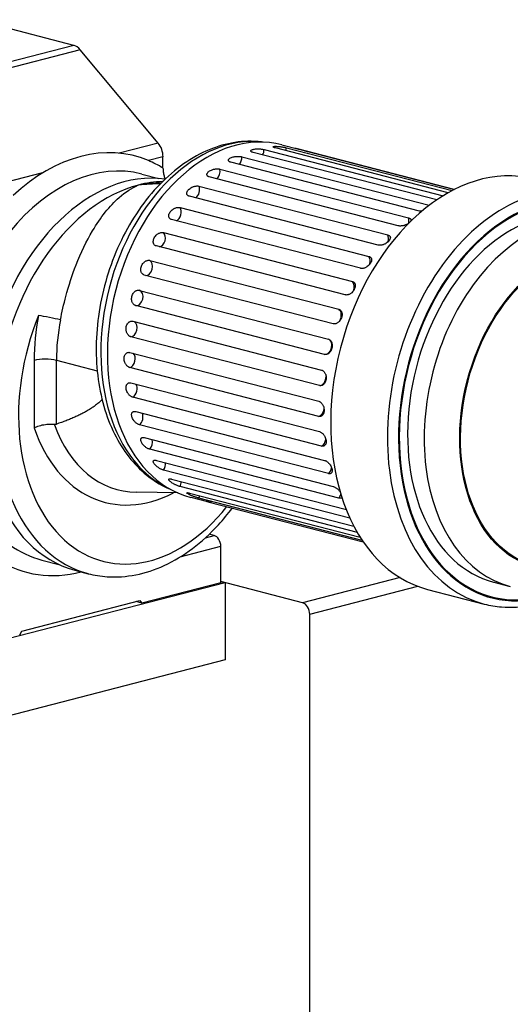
# Model space of a CAD drawing. Header units: inches. Extents: x 0 to 248, y 0 to 191.
# Tile 25 of 41: x 123.4 to 129.55, y 168.74 to 181.09. Entities that reach past the tile are written whole.
import ezdxf

# ---------------------------------------------------------------- set-up
doc = ezdxf.new("R2010")
doc.units = ezdxf.units.IN
doc.header["$MEASUREMENT"] = 0
doc.layers.add('PV-734', color=7, linetype='Continuous')

# ---------------------------------------------------------------- blocks, each defined once
blk = doc.blocks.new('*U18')
at = {"layer": 'PV-734'}
for p, q in [((54.48, 57.752), (53.231, 58.075)), ((54.48, 57.752), (52.42, 57.219)), ((54.559, 57.698), (52.499, 57.165)), ((55.535, 56.528), (54.559, 57.698)), ((55.535, 56.528), (55.044, 56.401)), ((56.862, 56.446), (59.104, 55.866)), ((59.17, 55.905), (57.004, 56.466)), ((57.086, 56.507), (57.298, 56.452)), ((57.141, 56.468), (59.218, 55.931)), ((59.245, 55.945), (57.279, 56.454)), ((55.595, 56.356), (55.412, 56.308)), ((55.595, 56.214), (55.595, 56.356)), ((56.581, 56.356), (58.931, 55.748)), ((59.024, 55.814), (56.723, 56.41)), ((57.41, 56.422), (59.248, 55.946)), ((56.306, 56.202), (58.672, 55.589)), ((58.81, 55.675), (56.444, 56.288)), ((54.087, 56.153), (53.475, 55.995)), ((55.331, 56.139), (55.541, 56.085)), ((58.542, 55.49), (56.175, 56.103)), ((56.046, 55.987), (58.412, 55.375)), ((58.292, 55.248), (55.926, 55.861)), ((55.809, 55.719), (58.175, 55.107)), ((58.069, 54.957), (55.702, 55.569)), ((55.601, 55.405), (57.968, 54.793)), ((57.878, 54.624), (55.512, 55.237)), ((55.43, 55.056), (57.797, 54.444)), ((57.727, 54.261), (55.361, 54.873)), ((55.3, 54.681), (57.667, 54.069)), ((57.619, 53.878), (55.253, 54.49)), ((55.216, 54.293), (57.582, 53.68)), ((57.558, 53.487), (55.192, 54.099)), ((55.179, 53.902), (57.546, 53.29)), ((53.981, 53.804), (53.981, 52.956)), ((54.259, 53.003), (54.259, 53.804)), ((54.259, 53.804), (54.771, 53.671)), ((57.546, 53.099), (55.179, 53.712)), ((55.192, 53.521), (57.558, 52.909)), ((57.582, 52.728), (55.216, 53.34)), ((55.253, 53.162), (57.619, 52.549)), ((57.667, 52.383), (55.3, 52.995)), ((55.361, 52.834), (57.727, 52.222)), ((57.797, 52.075), (55.43, 52.688)), ((55.512, 52.549), (57.878, 51.937)), ((57.938, 51.822), (55.601, 52.427)), ((55.702, 52.315), (57.986, 51.724)), ((55.779, 52.143), (55.263, 52.149)), ((58.03, 51.646), (55.809, 52.221)), ((55.926, 52.139), (58.066, 51.585)), ((55.942, 52.086), (56.154, 52.031)), ((58.092, 51.546), (56.046, 52.075)), ((56.175, 52.026), (58.104, 51.527)), ((56.236, 51.607), (56.174, 51.623)), ((56.127, 51.579), (56.236, 51.607)), ((55.812, 51.34), (56.319, 51.471)), ((56.319, 51.015), (56.319, 51.471)), ((54.078, 51.299), (54.288, 51.244)), ((54.491, 51.172), (54.658, 51.128)), ((56.373, 51.014), (51.194, 49.674)), ((56.319, 51.015), (55.331, 50.759)), ((56.319, 51.028), (56.373, 51.014)), ((57.345, 50.762), (56.319, 51.028)), ((56.373, 51.014), (56.373, 50.048)), ((58.566, 51.078), (57.345, 50.762)), ((59.739, 51.022), (59.946, 50.968)), ((57.433, 50.619), (58.789, 50.97)), ((58.91, 50.931), (59.62, 50.747)), ((53.828, 50.408), (55.303, 50.79)), ((55.331, 50.759), (55.257, 50.778)), ((55.303, 50.79), (55.331, 50.759)), ((57.433, 41.201), (57.433, 50.619)), ((53.8, 50.363), (53.828, 50.408)), ((56.373, 50.048), (51.194, 48.708))]:
    blk.add_line(p, q, dxfattribs=at)
for centre, major_axis, ratio, start_param, end_param in [((54.48, 57.562), (-0.049, 0.191), 0.683013, 5.318129, 5.920967), ((56.417, 54.322), (0.567, 2.192), 0.683013, 0.101797, 3.039795), ((56.514, 54.296), (-0.572, -2.211), 0.683013, 3.141593, 6.283185), ((54.565, 53.755), (-0.676, -2.611), 0.683013, 3.043547, 3.964074), ((55.456, 56.392), (-0.049, 0.191), 0.683013, 4.350171, 5.318129), ((56.792, 56.43), (-0.0247, -0.0953), 0.683013, 1.187025, 1.911461), ((57.073, 56.469), (-0.0247, -0.0953), 0.683013, 1.361558, 1.736928), ((54.565, 53.755), (-0.676, -2.611), 0.683013, 2.9332, 3.043547), ((56.512, 56.324), (-0.0247, -0.0953), 0.683013, 1.012492, 2.085994), ((57.345, 56.44), (-0.0247, -0.0953), 0.683013, 1.536091, 1.562395), ((55.122, 53.611), (-0.631, -2.439), 0.683013, 3.219123, 6.283185), ((54.705, 53.719), (-0.626, -2.42), 0.683013, 3.141593, 4.12583), ((56.24, 56.154), (-0.0247, -0.0953), 0.683013, 0.837959, 2.260527), ((59.576, 53.504), (-0.666, -2.573), 0.683013, 3.141593, 6.283185), ((60.286, 53.32), (0.666, 2.573), 0.683013, 0, 3.141593), ((60.356, 53.302), (0.641, 2.477), 0.683013, 5.641598, 9.786996), ((55.289, 53.568), (0.631, 2.439), 0.683013, 0.362218, 3.141593), ((55.289, 53.568), (0.631, 2.439), 0.683013, 0.192775, 0.362218), ((55.985, 55.926), (-0.0247, -0.0953), 0.683013, 0.663426, 2.43506), ((60.356, 53.302), (0.638, 2.465), 0.683013, 5.675251, 10.032713), ((55.755, 55.645), (-0.0247, -0.0953), 0.683013, 0.488893, 2.609593), ((60.538, 53.255), (0.592, 2.287), 0.683013, 0, 3.141593), ((60.33, 53.309), (-0.592, -2.287), 0.683013, 3.503811, 6.283185), ((58.607, 55.542), (0.0247, 0.0953), 0.683013, 4.654504, 5.40212), ((55.556, 55.322), (-0.0247, -0.0953), 0.683013, 0.31436, 2.784126), ((58.351, 55.313), (-0.0247, -0.0953), 0.683013, 1.4886, 2.43506), ((58.121, 55.033), (-0.0247, -0.0953), 0.683013, 1.45091, 2.609593), ((55.394, 54.965), (-0.0247, -0.0953), 0.683013, 0.139827, 2.958659), ((57.922, 54.71), (-0.0247, -0.0953), 0.683013, 1.378619, 2.784126), ((55.275, 54.586), (-0.0247, -0.0953), 0.683013, 0.034706, 3.133192), ((55.428, 53.532), (0.582, 2.249), 0.683013, 1.372755, 4.133909), ((55.428, 54.178), (-0.513, -1.982), 0.683013, 4.794958, 5.074607), ((54.176, 54.328), (-0.193, 0.038), 0.060241, 3.958807, 5.529603), ((57.76, 54.353), (-0.0247, -0.0953), 0.683013, 1.160202, 2.958659), ((55.568, 54.142), (0.464, 1.791), 0.683013, 1.653366, 1.933014), ((55.202, 54.196), (-0.0247, -0.0953), 0.683013, 0.209239, 2.975461), ((57.641, 53.974), (-0.0247, -0.0953), 0.683013, 0.034706, 3.133192), ((55.178, 53.807), (-0.0247, -0.0953), 0.683013, 0.383772, 2.800928), ((54.12, 53.767), (-0.197, 0), 0.258819, 3.926991, 5.497787), ((57.569, 53.583), (-0.0247, -0.0953), 0.683013, 0.209239, 1.9233), ((55.202, 53.43), (-0.0247, -0.0953), 0.683013, 0.558304, 2.626395), ((55.275, 53.077), (-0.0247, -0.0953), 0.683013, 0.732837, 2.451862), ((57.544, 53.194), (-0.0247, -0.0953), 0.683013, 0.383772, 1.747884), ((55.543, 54.148), (-0.51, -1.969), 0.683013, 5.498605, 5.502165), ((55.543, 54.148), (-0.51, -1.969), 0.683013, 5.502165, 6.448827), ((55.428, 54.178), (-0.558, -2.156), 0.683013, 5.479464, 6.836372), ((55.394, 52.76), (0.0247, 0.0953), 0.683013, 4.048963, 5.418922), ((57.569, 52.817), (-0.0247, -0.0953), 0.683013, 0.558304, 1.68362), ((55.556, 52.487), (0.0247, 0.0953), 0.683013, 4.223496, 5.244389), ((57.641, 52.465), (-0.0247, -0.0953), 0.683013, 0.732837, 1.648719), ((55.755, 52.266), (0.0247, 0.0953), 0.683013, 4.398029, 5.069856), ((55.985, 52.105), (0.0247, 0.0953), 0.683013, 4.572562, 4.895323), ((57.76, 52.147), (-0.0247, -0.0953), 0.683013, 0.90737, 1.505743), ((54.705, 53.719), (-0.626, -2.42), 0.683013, 6.023384, 6.283185), ((56.236, 51.493), (-0.03, 0.114), 0.683013, 4.350171, 5.920967), ((54.565, 53.755), (-0.676, -2.611), 0.683013, 6.074793, 6.647673), ((57.345, 50.642), (0.031, -0.121), 0.683013, 1.208578, 2.779375)]:
    blk.add_ellipse(centre, major_axis=major_axis, ratio=ratio, start_param=start_param, end_param=end_param, dxfattribs=at)
for major_axis in [(0.513, 1.982), (0.509, 1.968)]:
    blk.add_ellipse((60.761, 53.197), major_axis=major_axis, ratio=0.683013, dxfattribs=at)
for points, knots in [([(56.839, 56.541), (56.806, 56.545), (56.773, 56.548), (56.524, 56.559), (56.304, 56.509), (55.875, 56.302), (55.668, 56.14), (55.303, 55.729), (55.147, 55.482), (54.908, 54.939), (54.827, 54.649), (54.747, 54.067), (54.749, 53.782), (54.833, 53.252), (54.913, 53.01), (55.14, 52.604), (55.284, 52.438), (55.534, 52.259), (55.62, 52.212), (55.709, 52.176)], [0.674902, 0.674902, 0.674902, 0.674902, 0.808183, 0.808183, 1.667991, 1.667991, 2.568615, 2.568615, 3.474968, 3.474968, 4.36982, 4.36982, 5.246086, 5.246086, 6.0994, 6.0994, 6.919162, 6.919162, 7.307118, 7.307118, 7.307118, 7.307118]), ([(56.723, 56.41), (56.719, 56.411), (56.715, 56.412), (56.708, 56.415), (56.705, 56.416), (56.7, 56.419), (56.698, 56.421), (56.695, 56.424), (56.695, 56.426), (56.694, 56.429), (56.694, 56.43), (56.695, 56.433), (56.696, 56.435), (56.699, 56.438), (56.703, 56.441), (56.712, 56.445), (56.717, 56.447), (56.729, 56.45), (56.736, 56.451), (56.751, 56.453), (56.759, 56.454), (56.772, 56.454), (56.777, 56.455), (56.788, 56.455), (56.794, 56.455), (56.804, 56.454), (56.81, 56.454), (56.822, 56.453), (56.827, 56.452), (56.838, 56.451), (56.844, 56.45), (56.854, 56.448), (56.858, 56.447), (56.862, 56.446)], [0.970509, 0.970509, 0.970509, 0.970509, 1.402259, 1.402259, 1.834008, 1.834008, 2.265758, 2.265758, 2.697507, 2.697507, 3.07925, 3.07925, 3.460993, 3.460993, 4.080819, 4.080819, 4.700645, 4.700645, 5.320472, 5.320472, 5.940298, 5.940298, 6.322041, 6.322041, 6.703784, 6.703784, 7.135533, 7.135533, 7.567283, 7.567283, 7.999032, 7.999032, 8.430782, 8.430782, 8.430782, 8.430782]), ([(57.004, 56.466), (57, 56.467), (56.996, 56.468), (56.989, 56.47), (56.986, 56.471), (56.981, 56.474), (56.979, 56.475), (56.977, 56.477), (56.976, 56.478), (56.975, 56.48), (56.975, 56.481), (56.976, 56.482), (56.977, 56.483), (56.98, 56.485), (56.984, 56.485), (56.992, 56.487), (56.998, 56.487), (57.009, 56.487), (57.016, 56.487), (57.031, 56.486), (57.039, 56.486), (57.052, 56.484), (57.057, 56.484), (57.068, 56.482), (57.073, 56.482), (57.084, 56.48), (57.089, 56.479), (57.101, 56.477), (57.107, 56.476), (57.118, 56.474), (57.123, 56.473), (57.133, 56.47), (57.137, 56.469), (57.141, 56.468)], [0.970509, 0.970509, 0.970509, 0.970509, 1.402259, 1.402259, 1.834008, 1.834008, 2.265758, 2.265758, 2.697507, 2.697507, 3.07925, 3.07925, 3.460993, 3.460993, 4.080819, 4.080819, 4.700645, 4.700645, 5.320472, 5.320472, 5.940298, 5.940298, 6.322041, 6.322041, 6.703784, 6.703784, 7.135533, 7.135533, 7.567283, 7.567283, 7.999032, 7.999032, 8.430782, 8.430782, 8.430782, 8.430782]), ([(57.279, 56.454), (57.275, 56.455), (57.271, 56.456), (57.264, 56.457), (57.261, 56.458), (57.256, 56.46), (57.254, 56.461), (57.251, 56.462), (57.25, 56.462), (57.249, 56.463), (57.249, 56.463), (57.25, 56.463), (57.25, 56.463), (57.253, 56.463), (57.256, 56.462), (57.265, 56.46), (57.27, 56.459), (57.281, 56.457), (57.287, 56.455), (57.302, 56.451), (57.309, 56.449), (57.322, 56.446), (57.327, 56.445), (57.337, 56.442), (57.343, 56.44), (57.353, 56.438), (57.359, 56.436), (57.37, 56.433), (57.375, 56.431), (57.386, 56.429), (57.391, 56.427), (57.401, 56.425), (57.406, 56.423), (57.41, 56.422)], [0.970509, 0.970509, 0.970509, 0.970509, 1.402259, 1.402259, 1.834008, 1.834008, 2.265758, 2.265758, 2.697507, 2.697507, 3.07925, 3.07925, 3.460993, 3.460993, 4.080819, 4.080819, 4.700645, 4.700645, 5.320472, 5.320472, 5.940298, 5.940298, 6.322041, 6.322041, 6.703784, 6.703784, 7.135533, 7.135533, 7.567283, 7.567283, 7.999032, 7.999032, 8.430782, 8.430782, 8.430782, 8.430782]), ([(56.444, 56.288), (56.44, 56.289), (56.436, 56.29), (56.429, 56.293), (56.426, 56.295), (56.421, 56.298), (56.419, 56.301), (56.416, 56.305), (56.415, 56.307), (56.414, 56.311), (56.414, 56.313), (56.415, 56.318), (56.416, 56.32), (56.42, 56.325), (56.423, 56.329), (56.431, 56.336), (56.437, 56.339), (56.448, 56.345), (56.455, 56.348), (56.47, 56.353), (56.478, 56.355), (56.491, 56.357), (56.496, 56.358), (56.507, 56.36), (56.513, 56.36), (56.523, 56.361), (56.529, 56.361), (56.541, 56.361), (56.546, 56.361), (56.557, 56.36), (56.563, 56.36), (56.572, 56.358), (56.577, 56.357), (56.581, 56.356)], [0.970509, 0.970509, 0.970509, 0.970509, 1.402259, 1.402259, 1.834008, 1.834008, 2.265758, 2.265758, 2.697507, 2.697507, 3.07925, 3.07925, 3.460993, 3.460993, 4.080819, 4.080819, 4.700645, 4.700645, 5.320472, 5.320472, 5.940298, 5.940298, 6.322041, 6.322041, 6.703784, 6.703784, 7.135533, 7.135533, 7.567283, 7.567283, 7.999032, 7.999032, 8.430782, 8.430782, 8.430782, 8.430782]), ([(55.595, 56.214), (55.595, 56.199), (55.596, 56.183), (55.6, 56.15), (55.604, 56.133), (55.611, 56.105), (55.615, 56.091), (55.621, 56.077)], [8.061863, 8.061863, 8.061863, 8.061863, 9.231174, 9.231174, 10.400485, 10.400485, 11.450416, 11.450416, 11.450416, 11.450416]), ([(56.175, 56.103), (56.171, 56.104), (56.168, 56.105), (56.161, 56.109), (56.157, 56.111), (56.152, 56.115), (56.15, 56.117), (56.147, 56.122), (56.146, 56.125), (56.145, 56.13), (56.145, 56.133), (56.145, 56.139), (56.146, 56.142), (56.149, 56.149), (56.152, 56.154), (56.16, 56.163), (56.165, 56.168), (56.176, 56.176), (56.183, 56.18), (56.197, 56.188), (56.205, 56.191), (56.217, 56.196), (56.223, 56.197), (56.233, 56.2), (56.239, 56.201), (56.249, 56.203), (56.255, 56.204), (56.266, 56.205), (56.272, 56.205), (56.283, 56.205), (56.288, 56.205), (56.298, 56.204), (56.302, 56.203), (56.306, 56.202)], [0.970509, 0.970509, 0.970509, 0.970509, 1.402259, 1.402259, 1.834008, 1.834008, 2.265758, 2.265758, 2.697507, 2.697507, 3.07925, 3.07925, 3.460993, 3.460993, 4.080819, 4.080819, 4.700645, 4.700645, 5.320472, 5.320472, 5.940298, 5.940298, 6.322041, 6.322041, 6.703784, 6.703784, 7.135533, 7.135533, 7.567283, 7.567283, 7.999032, 7.999032, 8.430782, 8.430782, 8.430782, 8.430782]), ([(54.31, 54.31), (54.33, 54.408), (54.352, 54.507), (54.378, 54.605), (54.415, 54.741), (54.458, 54.874), (54.506, 54.999), (54.566, 55.153), (54.636, 55.298), (54.712, 55.426), (54.813, 55.598), (54.927, 55.74), (55.045, 55.844), (55.125, 55.914), (55.207, 55.967), (55.289, 56.002)], [-67.618211, -67.618211, -67.618211, -67.618211, -59.159016, -59.159016, -59.159016, -47.316144, -47.316144, -47.316144, -32.693973, -32.693973, -32.693973, -13.097405, -13.097405, -13.097405, 0.055346, 0.055346, 0.055346, 0.055346]), ([(55.926, 55.861), (55.922, 55.862), (55.918, 55.863), (55.911, 55.867), (55.908, 55.869), (55.902, 55.874), (55.9, 55.877), (55.896, 55.883), (55.895, 55.886), (55.894, 55.892), (55.893, 55.896), (55.894, 55.902), (55.894, 55.906), (55.896, 55.915), (55.899, 55.921), (55.906, 55.933), (55.911, 55.938), (55.921, 55.949), (55.927, 55.954), (55.94, 55.964), (55.948, 55.969), (55.96, 55.975), (55.965, 55.977), (55.975, 55.981), (55.98, 55.983), (55.99, 55.986), (55.996, 55.987), (56.007, 55.989), (56.012, 55.989), (56.023, 55.99), (56.028, 55.99), (56.038, 55.989), (56.042, 55.988), (56.046, 55.987)], [0.970509, 0.970509, 0.970509, 0.970509, 1.402259, 1.402259, 1.834008, 1.834008, 2.265758, 2.265758, 2.697507, 2.697507, 3.07925, 3.07925, 3.460993, 3.460993, 4.080819, 4.080819, 4.700645, 4.700645, 5.320472, 5.320472, 5.940298, 5.940298, 6.322041, 6.322041, 6.703784, 6.703784, 7.135533, 7.135533, 7.567283, 7.567283, 7.999032, 7.999032, 8.430782, 8.430782, 8.430782, 8.430782]), ([(55.702, 55.569), (55.698, 55.57), (55.694, 55.572), (55.687, 55.576), (55.684, 55.578), (55.678, 55.583), (55.676, 55.586), (55.672, 55.593), (55.67, 55.597), (55.668, 55.604), (55.668, 55.607), (55.667, 55.615), (55.667, 55.619), (55.669, 55.629), (55.671, 55.636), (55.677, 55.65), (55.681, 55.657), (55.689, 55.67), (55.695, 55.676), (55.707, 55.688), (55.714, 55.694), (55.725, 55.701), (55.73, 55.704), (55.74, 55.709), (55.745, 55.711), (55.754, 55.715), (55.759, 55.717), (55.77, 55.719), (55.775, 55.72), (55.786, 55.721), (55.791, 55.721), (55.8, 55.721), (55.805, 55.72), (55.809, 55.719)], [0.970509, 0.970509, 0.970509, 0.970509, 1.402259, 1.402259, 1.834008, 1.834008, 2.265758, 2.265758, 2.697507, 2.697507, 3.07925, 3.07925, 3.460993, 3.460993, 4.080819, 4.080819, 4.700645, 4.700645, 5.320472, 5.320472, 5.940298, 5.940298, 6.322041, 6.322041, 6.703784, 6.703784, 7.135533, 7.135533, 7.567283, 7.567283, 7.999032, 7.999032, 8.430782, 8.430782, 8.430782, 8.430782]), ([(58.672, 55.589), (58.676, 55.588), (58.68, 55.587), (58.687, 55.584), (58.69, 55.582), (58.695, 55.578), (58.697, 55.576), (58.7, 55.571), (58.701, 55.568), (58.702, 55.564), (58.702, 55.561), (58.702, 55.556), (58.701, 55.553), (58.699, 55.548), (58.698, 55.546), (58.696, 55.544)], [0.970509, 0.970509, 0.970509, 0.970509, 1.402259, 1.402259, 1.834008, 1.834008, 2.265758, 2.265758, 2.697507, 2.697507, 3.07925, 3.07925, 3.460993, 3.460993, 3.767334, 3.767334, 3.767334, 3.767334]), ([(58.836, 55.672), (58.832, 55.672), (58.827, 55.672), (58.819, 55.673), (58.814, 55.674), (58.81, 55.675)], [7.6494971, 7.6494971, 7.6494971, 7.6494971, 7.9990321, 7.9990321, 8.4307816, 8.4307816, 8.4307816, 8.4307816]), ([(58.674, 55.522), (58.669, 55.519), (58.663, 55.515), (58.65, 55.507), (58.642, 55.504), (58.63, 55.499), (58.624, 55.497), (58.614, 55.494), (58.609, 55.493), (58.598, 55.49), (58.593, 55.489), (58.581, 55.488), (58.576, 55.488), (58.565, 55.487), (58.56, 55.488), (58.55, 55.489), (58.546, 55.489), (58.542, 55.49)], [4.760951, 4.760951, 4.760951, 4.760951, 5.320472, 5.320472, 5.940298, 5.940298, 6.322041, 6.322041, 6.703784, 6.703784, 7.135533, 7.135533, 7.567283, 7.567283, 7.999032, 7.999032, 8.430782, 8.430782, 8.430782, 8.430782]), ([(55.512, 55.237), (55.508, 55.238), (55.504, 55.239), (55.497, 55.243), (55.493, 55.246), (55.487, 55.252), (55.484, 55.255), (55.48, 55.262), (55.478, 55.266), (55.475, 55.274), (55.474, 55.278), (55.473, 55.286), (55.473, 55.291), (55.473, 55.302), (55.475, 55.31), (55.479, 55.325), (55.482, 55.333), (55.49, 55.347), (55.494, 55.354), (55.506, 55.368), (55.512, 55.374), (55.522, 55.383), (55.526, 55.386), (55.535, 55.392), (55.54, 55.395), (55.548, 55.399), (55.554, 55.401), (55.564, 55.404), (55.569, 55.406), (55.579, 55.407), (55.584, 55.408), (55.593, 55.407), (55.597, 55.406), (55.601, 55.405)], [0.970509, 0.970509, 0.970509, 0.970509, 1.402259, 1.402259, 1.834008, 1.834008, 2.265758, 2.265758, 2.697507, 2.697507, 3.07925, 3.07925, 3.460993, 3.460993, 4.080819, 4.080819, 4.700645, 4.700645, 5.320472, 5.320472, 5.940298, 5.940298, 6.322041, 6.322041, 6.703784, 6.703784, 7.135533, 7.135533, 7.567283, 7.567283, 7.999032, 7.999032, 8.430782, 8.430782, 8.430782, 8.430782]), ([(58.412, 55.375), (58.416, 55.374), (58.42, 55.372), (58.427, 55.369), (58.43, 55.367), (58.436, 55.362), (58.438, 55.359), (58.441, 55.354), (58.442, 55.351), (58.444, 55.345), (58.444, 55.342), (58.444, 55.335), (58.443, 55.332), (58.441, 55.324), (58.438, 55.318), (58.431, 55.306), (58.426, 55.3), (58.416, 55.29), (58.41, 55.284), (58.396, 55.274), (58.389, 55.27), (58.377, 55.263), (58.372, 55.261), (58.362, 55.256), (58.357, 55.255), (58.347, 55.251), (58.342, 55.25), (58.331, 55.248), (58.326, 55.247), (58.315, 55.246), (58.31, 55.246), (58.3, 55.247), (58.296, 55.247), (58.292, 55.248)], [0.970509, 0.970509, 0.970509, 0.970509, 1.402259, 1.402259, 1.834008, 1.834008, 2.265758, 2.265758, 2.697507, 2.697507, 3.07925, 3.07925, 3.460993, 3.460993, 4.080819, 4.080819, 4.700645, 4.700645, 5.320472, 5.320472, 5.940298, 5.940298, 6.322041, 6.322041, 6.703784, 6.703784, 7.135533, 7.135533, 7.567283, 7.567283, 7.999032, 7.999032, 8.430782, 8.430782, 8.430782, 8.430782]), ([(58.175, 55.107), (58.179, 55.106), (58.183, 55.104), (58.19, 55.1), (58.193, 55.098), (58.199, 55.093), (58.201, 55.09), (58.205, 55.084), (58.207, 55.08), (58.208, 55.073), (58.209, 55.07), (58.209, 55.062), (58.209, 55.058), (58.207, 55.048), (58.205, 55.042), (58.199, 55.028), (58.195, 55.021), (58.186, 55.009), (58.181, 55.002), (58.168, 54.99), (58.161, 54.984), (58.151, 54.977), (58.146, 54.974), (58.137, 54.968), (58.132, 54.966), (58.122, 54.962), (58.117, 54.96), (58.107, 54.957), (58.102, 54.956), (58.091, 54.955), (58.086, 54.955), (58.077, 54.955), (58.073, 54.956), (58.069, 54.957)], [0.970509, 0.970509, 0.970509, 0.970509, 1.402259, 1.402259, 1.834008, 1.834008, 2.265758, 2.265758, 2.697507, 2.697507, 3.07925, 3.07925, 3.460993, 3.460993, 4.080819, 4.080819, 4.700645, 4.700645, 5.320472, 5.320472, 5.940298, 5.940298, 6.322041, 6.322041, 6.703784, 6.703784, 7.135533, 7.135533, 7.567283, 7.567283, 7.999032, 7.999032, 8.430782, 8.430782, 8.430782, 8.430782]), ([(55.361, 54.873), (55.357, 54.874), (55.353, 54.876), (55.345, 54.88), (55.341, 54.883), (55.335, 54.889), (55.332, 54.892), (55.327, 54.9), (55.324, 54.904), (55.321, 54.912), (55.32, 54.917), (55.318, 54.926), (55.317, 54.931), (55.316, 54.942), (55.317, 54.951), (55.319, 54.967), (55.322, 54.976), (55.327, 54.991), (55.331, 54.999), (55.341, 55.014), (55.346, 55.021), (55.355, 55.03), (55.359, 55.034), (55.367, 55.04), (55.371, 55.043), (55.379, 55.048), (55.384, 55.05), (55.394, 55.054), (55.398, 55.056), (55.408, 55.057), (55.413, 55.058), (55.422, 55.058), (55.426, 55.057), (55.43, 55.056)], [0.970509, 0.970509, 0.970509, 0.970509, 1.402259, 1.402259, 1.834008, 1.834008, 2.265758, 2.265758, 2.697507, 2.697507, 3.07925, 3.07925, 3.460993, 3.460993, 4.080819, 4.080819, 4.700645, 4.700645, 5.320472, 5.320472, 5.940298, 5.940298, 6.322041, 6.322041, 6.703784, 6.703784, 7.135533, 7.135533, 7.567283, 7.567283, 7.999032, 7.999032, 8.430782, 8.430782, 8.430782, 8.430782]), ([(57.968, 54.793), (57.972, 54.792), (57.976, 54.79), (57.983, 54.787), (57.986, 54.784), (57.992, 54.778), (57.995, 54.775), (57.999, 54.768), (58.001, 54.764), (58.003, 54.757), (58.004, 54.753), (58.005, 54.745), (58.005, 54.74), (58.004, 54.729), (58.003, 54.722), (57.998, 54.706), (57.995, 54.699), (57.988, 54.685), (57.983, 54.677), (57.972, 54.663), (57.966, 54.657), (57.956, 54.648), (57.952, 54.645), (57.944, 54.639), (57.939, 54.636), (57.93, 54.631), (57.925, 54.629), (57.916, 54.626), (57.911, 54.624), (57.901, 54.623), (57.896, 54.622), (57.887, 54.623), (57.882, 54.623), (57.878, 54.624)], [0.970509, 0.970509, 0.970509, 0.970509, 1.402259, 1.402259, 1.834008, 1.834008, 2.265758, 2.265758, 2.697507, 2.697507, 3.07925, 3.07925, 3.460993, 3.460993, 4.080819, 4.080819, 4.700645, 4.700645, 5.320472, 5.320472, 5.940298, 5.940298, 6.322041, 6.322041, 6.703784, 6.703784, 7.135533, 7.135533, 7.567283, 7.567283, 7.999032, 7.999032, 8.430782, 8.430782, 8.430782, 8.430782]), ([(55.253, 54.49), (55.249, 54.491), (55.245, 54.493), (55.237, 54.497), (55.233, 54.5), (55.226, 54.506), (55.223, 54.51), (55.217, 54.517), (55.214, 54.522), (55.21, 54.53), (55.208, 54.535), (55.205, 54.544), (55.204, 54.549), (55.202, 54.561), (55.202, 54.57), (55.202, 54.587), (55.204, 54.596), (55.208, 54.612), (55.21, 54.62), (55.218, 54.636), (55.222, 54.643), (55.23, 54.653), (55.233, 54.657), (55.241, 54.664), (55.244, 54.667), (55.252, 54.672), (55.256, 54.675), (55.265, 54.679), (55.269, 54.68), (55.279, 54.683), (55.283, 54.683), (55.292, 54.683), (55.296, 54.682), (55.3, 54.681)], [0.970509, 0.970509, 0.970509, 0.970509, 1.402259, 1.402259, 1.834008, 1.834008, 2.265758, 2.265758, 2.697507, 2.697507, 3.07925, 3.07925, 3.460993, 3.460993, 4.080819, 4.080819, 4.700645, 4.700645, 5.320472, 5.320472, 5.940298, 5.940298, 6.322041, 6.322041, 6.703784, 6.703784, 7.135533, 7.135533, 7.567283, 7.567283, 7.999032, 7.999032, 8.430782, 8.430782, 8.430782, 8.430782]), ([(57.797, 54.444), (57.801, 54.442), (57.804, 54.441), (57.812, 54.437), (57.816, 54.434), (57.822, 54.428), (57.825, 54.425), (57.83, 54.417), (57.832, 54.413), (57.835, 54.405), (57.836, 54.401), (57.838, 54.392), (57.838, 54.387), (57.839, 54.376), (57.838, 54.367), (57.835, 54.351), (57.833, 54.342), (57.827, 54.327), (57.823, 54.319), (57.814, 54.304), (57.809, 54.297), (57.8, 54.288), (57.797, 54.284), (57.789, 54.277), (57.785, 54.275), (57.777, 54.269), (57.772, 54.267), (57.763, 54.263), (57.758, 54.261), (57.749, 54.26), (57.744, 54.259), (57.735, 54.259), (57.731, 54.26), (57.727, 54.261)], [0.970509, 0.970509, 0.970509, 0.970509, 1.402259, 1.402259, 1.834008, 1.834008, 2.265758, 2.265758, 2.697507, 2.697507, 3.07925, 3.07925, 3.460993, 3.460993, 4.080819, 4.080819, 4.700645, 4.700645, 5.320472, 5.320472, 5.940298, 5.940298, 6.322041, 6.322041, 6.703784, 6.703784, 7.135533, 7.135533, 7.567283, 7.567283, 7.999032, 7.999032, 8.430782, 8.430782, 8.430782, 8.430782]), ([(55.192, 54.099), (55.188, 54.1), (55.184, 54.102), (55.176, 54.106), (55.172, 54.109), (55.164, 54.115), (55.16, 54.119), (55.154, 54.126), (55.151, 54.131), (55.146, 54.139), (55.143, 54.144), (55.139, 54.153), (55.138, 54.158), (55.134, 54.171), (55.133, 54.179), (55.131, 54.197), (55.132, 54.206), (55.134, 54.222), (55.136, 54.23), (55.141, 54.246), (55.145, 54.254), (55.151, 54.264), (55.154, 54.268), (55.16, 54.275), (55.163, 54.278), (55.17, 54.283), (55.174, 54.286), (55.182, 54.29), (55.186, 54.292), (55.195, 54.294), (55.199, 54.294), (55.208, 54.294), (55.212, 54.294), (55.216, 54.293)], [0.970509, 0.970509, 0.970509, 0.970509, 1.402259, 1.402259, 1.834008, 1.834008, 2.265758, 2.265758, 2.697507, 2.697507, 3.07925, 3.07925, 3.460993, 3.460993, 4.080819, 4.080819, 4.700645, 4.700645, 5.320472, 5.320472, 5.940298, 5.940298, 6.322041, 6.322041, 6.703784, 6.703784, 7.135533, 7.135533, 7.567283, 7.567283, 7.999032, 7.999032, 8.430782, 8.430782, 8.430782, 8.430782]), ([(57.667, 54.069), (57.671, 54.068), (57.675, 54.066), (57.682, 54.062), (57.686, 54.059), (57.693, 54.053), (57.696, 54.05), (57.702, 54.042), (57.704, 54.038), (57.708, 54.029), (57.71, 54.025), (57.712, 54.015), (57.713, 54.01), (57.715, 53.998), (57.715, 53.99), (57.714, 53.972), (57.713, 53.964), (57.709, 53.948), (57.706, 53.939), (57.699, 53.924), (57.695, 53.916), (57.687, 53.906), (57.684, 53.903), (57.677, 53.896), (57.674, 53.892), (57.667, 53.887), (57.663, 53.884), (57.654, 53.88), (57.65, 53.879), (57.641, 53.877), (57.636, 53.876), (57.627, 53.876), (57.623, 53.877), (57.619, 53.878)], [0.970509, 0.970509, 0.970509, 0.970509, 1.402259, 1.402259, 1.834008, 1.834008, 2.265758, 2.265758, 2.697507, 2.697507, 3.07925, 3.07925, 3.460993, 3.460993, 4.080819, 4.080819, 4.700645, 4.700645, 5.320472, 5.320472, 5.940298, 5.940298, 6.322041, 6.322041, 6.703784, 6.703784, 7.135533, 7.135533, 7.567283, 7.567283, 7.999032, 7.999032, 8.430782, 8.430782, 8.430782, 8.430782]), ([(55.179, 53.712), (55.175, 53.713), (55.171, 53.714), (55.163, 53.719), (55.159, 53.721), (55.15, 53.727), (55.147, 53.731), (55.139, 53.739), (55.136, 53.743), (55.13, 53.751), (55.127, 53.756), (55.122, 53.765), (55.12, 53.77), (55.115, 53.782), (55.112, 53.791), (55.109, 53.808), (55.108, 53.817), (55.108, 53.832), (55.109, 53.841), (55.112, 53.856), (55.115, 53.864), (55.12, 53.873), (55.122, 53.877), (55.127, 53.884), (55.13, 53.887), (55.136, 53.893), (55.139, 53.895), (55.147, 53.899), (55.15, 53.901), (55.159, 53.903), (55.163, 53.904), (55.171, 53.904), (55.175, 53.903), (55.179, 53.902)], [0.970509, 0.970509, 0.970509, 0.970509, 1.402259, 1.402259, 1.834008, 1.834008, 2.265758, 2.265758, 2.697507, 2.697507, 3.07925, 3.07925, 3.460993, 3.460993, 4.080819, 4.080819, 4.700645, 4.700645, 5.320472, 5.320472, 5.940298, 5.940298, 6.322041, 6.322041, 6.703784, 6.703784, 7.135533, 7.135533, 7.567283, 7.567283, 7.999032, 7.999032, 8.430782, 8.430782, 8.430782, 8.430782]), ([(57.582, 53.68), (57.586, 53.679), (57.59, 53.678), (57.598, 53.673), (57.602, 53.671), (57.61, 53.664), (57.613, 53.661), (57.619, 53.653), (57.622, 53.649), (57.627, 53.64), (57.629, 53.636), (57.633, 53.626), (57.634, 53.621), (57.637, 53.609), (57.639, 53.6), (57.64, 53.582), (57.639, 53.573), (57.637, 53.557), (57.635, 53.549), (57.63, 53.533), (57.627, 53.526), (57.621, 53.516), (57.618, 53.512), (57.613, 53.505), (57.609, 53.502), (57.603, 53.496), (57.599, 53.493), (57.592, 53.489), (57.587, 53.488), (57.579, 53.486), (57.575, 53.485), (57.566, 53.485), (57.562, 53.486), (57.558, 53.487)], [0.970509, 0.970509, 0.970509, 0.970509, 1.402259, 1.402259, 1.834008, 1.834008, 2.265758, 2.265758, 2.697507, 2.697507, 3.07925, 3.07925, 3.460993, 3.460993, 4.080819, 4.080819, 4.700645, 4.700645, 5.320472, 5.320472, 5.940298, 5.940298, 6.322041, 6.322041, 6.703784, 6.703784, 7.135533, 7.135533, 7.567283, 7.567283, 7.999032, 7.999032, 8.430782, 8.430782, 8.430782, 8.430782]), ([(55.216, 53.34), (55.212, 53.341), (55.208, 53.343), (55.199, 53.347), (55.195, 53.349), (55.186, 53.355), (55.182, 53.359), (55.174, 53.366), (55.17, 53.37), (55.163, 53.378), (55.16, 53.382), (55.154, 53.391), (55.151, 53.396), (55.145, 53.408), (55.141, 53.416), (55.136, 53.432), (55.134, 53.44), (55.132, 53.455), (55.131, 53.463), (55.133, 53.478), (55.134, 53.485), (55.138, 53.494), (55.139, 53.498), (55.143, 53.505), (55.146, 53.508), (55.151, 53.513), (55.154, 53.515), (55.16, 53.519), (55.164, 53.521), (55.172, 53.522), (55.176, 53.523), (55.184, 53.523), (55.188, 53.522), (55.192, 53.521)], [0.970509, 0.970509, 0.970509, 0.970509, 1.402259, 1.402259, 1.834008, 1.834008, 2.265758, 2.265758, 2.697507, 2.697507, 3.07925, 3.07925, 3.460993, 3.460993, 4.080819, 4.080819, 4.700645, 4.700645, 5.320472, 5.320472, 5.940298, 5.940298, 6.322041, 6.322041, 6.703784, 6.703784, 7.135533, 7.135533, 7.567283, 7.567283, 7.999032, 7.999032, 8.430782, 8.430782, 8.430782, 8.430782]), ([(57.546, 53.29), (57.55, 53.288), (57.554, 53.287), (57.562, 53.283), (57.566, 53.28), (57.574, 53.274), (57.578, 53.27), (57.585, 53.262), (57.588, 53.258), (57.594, 53.25), (57.596, 53.245), (57.601, 53.236), (57.603, 53.231), (57.608, 53.219), (57.61, 53.21), (57.613, 53.193), (57.614, 53.184), (57.614, 53.168), (57.613, 53.16), (57.61, 53.144), (57.608, 53.137), (57.603, 53.127), (57.601, 53.124), (57.596, 53.117), (57.594, 53.114), (57.588, 53.108), (57.585, 53.106), (57.578, 53.102), (57.574, 53.1), (57.566, 53.098), (57.562, 53.098), (57.554, 53.098), (57.55, 53.098), (57.546, 53.099)], [0.970509, 0.970509, 0.970509, 0.970509, 1.402259, 1.402259, 1.834008, 1.834008, 2.265758, 2.265758, 2.697507, 2.697507, 3.07925, 3.07925, 3.460993, 3.460993, 4.080819, 4.080819, 4.700645, 4.700645, 5.320472, 5.320472, 5.940298, 5.940298, 6.322041, 6.322041, 6.703784, 6.703784, 7.135533, 7.135533, 7.567283, 7.567283, 7.999032, 7.999032, 8.430782, 8.430782, 8.430782, 8.430782]), ([(55.3, 52.995), (55.296, 52.996), (55.292, 52.998), (55.283, 53.002), (55.279, 53.004), (55.269, 53.01), (55.265, 53.013), (55.256, 53.02), (55.252, 53.024), (55.244, 53.031), (55.241, 53.035), (55.233, 53.043), (55.23, 53.048), (55.222, 53.058), (55.218, 53.066), (55.21, 53.081), (55.208, 53.088), (55.204, 53.102), (55.202, 53.11), (55.202, 53.123), (55.202, 53.13), (55.204, 53.138), (55.205, 53.141), (55.208, 53.147), (55.21, 53.15), (55.214, 53.155), (55.217, 53.157), (55.223, 53.16), (55.226, 53.162), (55.233, 53.163), (55.237, 53.164), (55.245, 53.163), (55.249, 53.163), (55.253, 53.162)], [0.970509, 0.970509, 0.970509, 0.970509, 1.402259, 1.402259, 1.834008, 1.834008, 2.265758, 2.265758, 2.697507, 2.697507, 3.07925, 3.07925, 3.460993, 3.460993, 4.080819, 4.080819, 4.700645, 4.700645, 5.320472, 5.320472, 5.940298, 5.940298, 6.322041, 6.322041, 6.703784, 6.703784, 7.135533, 7.135533, 7.567283, 7.567283, 7.999032, 7.999032, 8.430782, 8.430782, 8.430782, 8.430782]), ([(53.981, 52.956), (53.981, 52.956), (53.981, 52.956), (53.999, 52.966), (54.021, 52.975), (54.07, 52.99), (54.096, 52.996), (54.147, 53.003), (54.173, 53.005), (54.209, 53.004), (54.221, 53.003), (54.233, 53.001)], [-15.922664, -15.922664, -15.922664, -15.922664, -15.915448, -15.915448, -13.882302, -13.882302, -11.868437, -11.868437, -9.899046, -9.899046, -8.831919, -8.831919, -8.831919, -8.831919]), ([(54.233, 53.001), (54.234, 53.001), (54.234, 53.001), (54.243, 53), (54.251, 53.001), (54.258, 53.003), (54.259, 53.003), (54.259, 53.003)], [23.366561, 23.366561, 23.366561, 23.366561, 23.4427399, 23.4427399, 24.2169381, 24.2169381, 24.2718694, 24.2718694, 24.2718694, 24.2718694]), ([(57.558, 52.909), (57.562, 52.908), (57.566, 52.906), (57.575, 52.902), (57.579, 52.899), (57.587, 52.893), (57.592, 52.89), (57.599, 52.882), (57.603, 52.878), (57.609, 52.87), (57.613, 52.866), (57.618, 52.857), (57.621, 52.852), (57.627, 52.84), (57.63, 52.832), (57.635, 52.815), (57.637, 52.807), (57.639, 52.792), (57.64, 52.784), (57.639, 52.769), (57.637, 52.762), (57.634, 52.753), (57.633, 52.75), (57.629, 52.743), (57.627, 52.74), (57.622, 52.735), (57.619, 52.733), (57.613, 52.729), (57.61, 52.728), (57.602, 52.726), (57.598, 52.726), (57.59, 52.726), (57.586, 52.727), (57.582, 52.728)], [0.970509, 0.970509, 0.970509, 0.970509, 1.402259, 1.402259, 1.834008, 1.834008, 2.265758, 2.265758, 2.697507, 2.697507, 3.07925, 3.07925, 3.460993, 3.460993, 4.080819, 4.080819, 4.700645, 4.700645, 5.320472, 5.320472, 5.940298, 5.940298, 6.322041, 6.322041, 6.703784, 6.703784, 7.135533, 7.135533, 7.567283, 7.567283, 7.999032, 7.999032, 8.430782, 8.430782, 8.430782, 8.430782]), ([(55.43, 52.688), (55.426, 52.689), (55.422, 52.69), (55.413, 52.694), (55.408, 52.696), (55.398, 52.701), (55.394, 52.704), (55.384, 52.71), (55.379, 52.714), (55.371, 52.72), (55.367, 52.724), (55.359, 52.731), (55.355, 52.735), (55.346, 52.745), (55.341, 52.751), (55.331, 52.765), (55.327, 52.772), (55.322, 52.784), (55.319, 52.79), (55.317, 52.802), (55.316, 52.808), (55.317, 52.815), (55.318, 52.818), (55.32, 52.823), (55.321, 52.825), (55.324, 52.829), (55.327, 52.831), (55.332, 52.834), (55.335, 52.835), (55.341, 52.836), (55.345, 52.837), (55.353, 52.836), (55.357, 52.835), (55.361, 52.834)], [0.970509, 0.970509, 0.970509, 0.970509, 1.402259, 1.402259, 1.834008, 1.834008, 2.265758, 2.265758, 2.697507, 2.697507, 3.07925, 3.07925, 3.460993, 3.460993, 4.080819, 4.080819, 4.700645, 4.700645, 5.320472, 5.320472, 5.940298, 5.940298, 6.322041, 6.322041, 6.703784, 6.703784, 7.135533, 7.135533, 7.567283, 7.567283, 7.999032, 7.999032, 8.430782, 8.430782, 8.430782, 8.430782]), ([(55.601, 52.427), (55.597, 52.428), (55.593, 52.429), (55.584, 52.433), (55.579, 52.435), (55.569, 52.439), (55.564, 52.442), (55.554, 52.447), (55.548, 52.45), (55.54, 52.456), (55.535, 52.459), (55.526, 52.466), (55.522, 52.469), (55.512, 52.477), (55.506, 52.483), (55.494, 52.494), (55.49, 52.499), (55.482, 52.51), (55.479, 52.515), (55.475, 52.525), (55.473, 52.529), (55.473, 52.535), (55.473, 52.538), (55.474, 52.542), (55.475, 52.544), (55.478, 52.547), (55.48, 52.548), (55.484, 52.55), (55.487, 52.551), (55.493, 52.552), (55.497, 52.552), (55.504, 52.551), (55.508, 52.55), (55.512, 52.549)], [0.970509, 0.970509, 0.970509, 0.970509, 1.402259, 1.402259, 1.834008, 1.834008, 2.265758, 2.265758, 2.697507, 2.697507, 3.07925, 3.07925, 3.460993, 3.460993, 4.080819, 4.080819, 4.700645, 4.700645, 5.320472, 5.320472, 5.940298, 5.940298, 6.322041, 6.322041, 6.703784, 6.703784, 7.135533, 7.135533, 7.567283, 7.567283, 7.999032, 7.999032, 8.430782, 8.430782, 8.430782, 8.430782]), ([(57.619, 52.549), (57.623, 52.548), (57.627, 52.547), (57.636, 52.543), (57.641, 52.54), (57.65, 52.534), (57.654, 52.531), (57.663, 52.524), (57.667, 52.52), (57.674, 52.512), (57.677, 52.508), (57.684, 52.5), (57.687, 52.495), (57.695, 52.484), (57.699, 52.477), (57.706, 52.461), (57.709, 52.454), (57.713, 52.44), (57.714, 52.433), (57.715, 52.419), (57.715, 52.413), (57.713, 52.405), (57.712, 52.402), (57.71, 52.396), (57.708, 52.393), (57.704, 52.389), (57.702, 52.387), (57.696, 52.384), (57.693, 52.382), (57.686, 52.381), (57.682, 52.381), (57.675, 52.381), (57.671, 52.382), (57.667, 52.383)], [0.970509, 0.970509, 0.970509, 0.970509, 1.402259, 1.402259, 1.834008, 1.834008, 2.265758, 2.265758, 2.697507, 2.697507, 3.07925, 3.07925, 3.460993, 3.460993, 4.080819, 4.080819, 4.700645, 4.700645, 5.320472, 5.320472, 5.940298, 5.940298, 6.322041, 6.322041, 6.703784, 6.703784, 7.135533, 7.135533, 7.567283, 7.567283, 7.999032, 7.999032, 8.430782, 8.430782, 8.430782, 8.430782]), ([(55.809, 52.221), (55.805, 52.222), (55.8, 52.223), (55.791, 52.226), (55.786, 52.228), (55.775, 52.232), (55.77, 52.234), (55.759, 52.239), (55.754, 52.241), (55.745, 52.246), (55.74, 52.248), (55.73, 52.253), (55.725, 52.256), (55.714, 52.263), (55.707, 52.267), (55.695, 52.276), (55.689, 52.28), (55.681, 52.288), (55.677, 52.292), (55.671, 52.3), (55.669, 52.303), (55.667, 52.308), (55.667, 52.309), (55.668, 52.312), (55.668, 52.314), (55.67, 52.316), (55.672, 52.317), (55.676, 52.318), (55.678, 52.318), (55.684, 52.318), (55.687, 52.318), (55.694, 52.317), (55.698, 52.316), (55.702, 52.315)], [0.970509, 0.970509, 0.970509, 0.970509, 1.402259, 1.402259, 1.834008, 1.834008, 2.265758, 2.265758, 2.697507, 2.697507, 3.07925, 3.07925, 3.460993, 3.460993, 4.080819, 4.080819, 4.700645, 4.700645, 5.320472, 5.320472, 5.940298, 5.940298, 6.322041, 6.322041, 6.703784, 6.703784, 7.135533, 7.135533, 7.567283, 7.567283, 7.999032, 7.999032, 8.430782, 8.430782, 8.430782, 8.430782]), ([(56.046, 52.075), (56.042, 52.076), (56.038, 52.078), (56.028, 52.08), (56.023, 52.082), (56.012, 52.085), (56.007, 52.087), (55.996, 52.091), (55.99, 52.093), (55.98, 52.096), (55.975, 52.098), (55.965, 52.102), (55.96, 52.104), (55.948, 52.108), (55.94, 52.111), (55.927, 52.118), (55.921, 52.121), (55.911, 52.126), (55.906, 52.129), (55.899, 52.134), (55.896, 52.136), (55.894, 52.138), (55.894, 52.139), (55.893, 52.141), (55.894, 52.142), (55.895, 52.143), (55.896, 52.143), (55.9, 52.144), (55.902, 52.144), (55.908, 52.143), (55.911, 52.143), (55.918, 52.141), (55.922, 52.14), (55.926, 52.139)], [0.970509, 0.970509, 0.970509, 0.970509, 1.402259, 1.402259, 1.834008, 1.834008, 2.265758, 2.265758, 2.697507, 2.697507, 3.07925, 3.07925, 3.460993, 3.460993, 4.080819, 4.080819, 4.700645, 4.700645, 5.320472, 5.320472, 5.940298, 5.940298, 6.322041, 6.322041, 6.703784, 6.703784, 7.135533, 7.135533, 7.567283, 7.567283, 7.999032, 7.999032, 8.430782, 8.430782, 8.430782, 8.430782]), ([(57.727, 52.222), (57.731, 52.221), (57.735, 52.219), (57.744, 52.216), (57.749, 52.213), (57.758, 52.208), (57.763, 52.205), (57.772, 52.198), (57.777, 52.195), (57.785, 52.188), (57.789, 52.184), (57.797, 52.176), (57.8, 52.172), (57.807, 52.164), (57.811, 52.16), (57.815, 52.155)], [0.970509, 0.970509, 0.970509, 0.970509, 1.402259, 1.402259, 1.834008, 1.834008, 2.265758, 2.265758, 2.697507, 2.697507, 3.07925, 3.07925, 3.460993, 3.460993, 3.90238, 3.90238, 3.90238, 3.90238]), ([(56.202, 52.02), (56.198, 52.021), (56.194, 52.021), (56.183, 52.024), (56.176, 52.026), (56.165, 52.028), (56.16, 52.029), (56.152, 52.031), (56.149, 52.032), (56.146, 52.033), (56.145, 52.033), (56.145, 52.034), (56.145, 52.034), (56.146, 52.034), (56.147, 52.033), (56.15, 52.033), (56.152, 52.032), (56.157, 52.031), (56.161, 52.03), (56.168, 52.029), (56.171, 52.028), (56.175, 52.026)], [3.758737, 3.758737, 3.758737, 3.758737, 4.080819, 4.080819, 4.700645, 4.700645, 5.320472, 5.320472, 5.940298, 5.940298, 6.322041, 6.322041, 6.703784, 6.703784, 7.135533, 7.135533, 7.567283, 7.567283, 7.999032, 7.999032, 8.430782, 8.430782, 8.430782, 8.430782]), ([(57.836, 52.085), (57.835, 52.084), (57.834, 52.082), (57.832, 52.079), (57.83, 52.077), (57.825, 52.075), (57.822, 52.074), (57.816, 52.073), (57.812, 52.073), (57.804, 52.074), (57.801, 52.074), (57.797, 52.075)], [6.433077, 6.433077, 6.433077, 6.433077, 6.703784, 6.703784, 7.135533, 7.135533, 7.567283, 7.567283, 7.999032, 7.999032, 8.430782, 8.430782, 8.430782, 8.430782]), ([(54.658, 51.128), (54.735, 51.108), (54.815, 51.096), (55.133, 51.074), (55.377, 51.123), (55.854, 51.343), (56.085, 51.517), (56.35, 51.807), (56.409, 51.878), (56.464, 51.952)], [7.376129, 7.376129, 7.376129, 7.376129, 7.701945, 7.701945, 8.660525, 8.660525, 9.661573, 9.661573, 9.959793, 9.959793, 9.959793, 9.959793]), ([(59.62, 50.747), (59.691, 50.729), (59.764, 50.717), (60.083, 50.69), (60.336, 50.738), (60.759, 50.929), (60.93, 51.041), (61.09, 51.181)], [7.836762, 7.836762, 7.836762, 7.836762, 8.146739, 8.146739, 9.177877, 9.177877, 9.919166, 9.919166, 9.919166, 9.919166])]:
    blk.add_open_spline(points, degree=3, knots=knots, dxfattribs=at)
for points in [[(55.287, 56.001), (55.288, 56.001), (55.288, 56.001), (55.289, 56.002)], [(55.289, 56.002), (55.385, 56.021), (55.481, 56.031), (55.575, 56.03)], [(55.289, 56.002), (55.381, 56.016), (55.474, 56.022), (55.565, 56.019)], [(57.878, 51.937), (57.882, 51.936), (57.886, 51.935), (57.891, 51.933)]]:
    blk.add_open_spline(points, degree=3, dxfattribs=at)
blk.add_rational_spline([(54.832, 53.311), (54.66, 53.136), (54.259, 53.003)], [1.01358352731, 1.01636067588, 1.00432490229], degree=2, dxfattribs=at)

msp = doc.modelspace()

# ---------------------------------------------------------------- block references
at = {"layer": 'PV-734'}
msp.add_blockref('*U18', (69.6, 123.015), dxfattribs=at)

doc.saveas('drawing.dxf')
